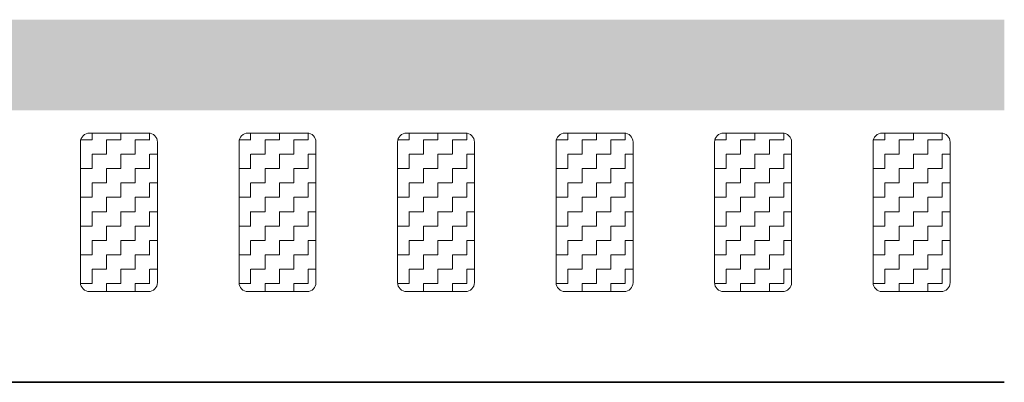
# Model space of a CAD drawing. Header units: metres. Extents: x -699 to 2316, y -1199 to 781.
# Tile 160 of 256: x -6.512 to -4.338, y -87.774 to -86.974. Entities that reach past the tile are written whole.
import ezdxf

# ---------------------------------------------------------------- set-up
doc = ezdxf.new("R2010")
doc.units = ezdxf.units.M
for name, color, linetype, lineweight in [('N-WA-VW-MARKERING_DYNAMISCH-G', 7, 'Continuous', 35), ('N-WE-VH-KANTVERHARDING-G', 210, 'Continuous', 35), ('N-WE-VW-MARKERING_LANGS_STREEP_DOORGETROKKEN_020-G', 7, 'Continuous', 18)]:
    doc.layers.add(name, color=color, linetype=linetype, lineweight=lineweight)

msp = doc.modelspace()

# ---------------------------------------------------------------- hatches: boundary and pattern name
at = {"layer": 'N-WA-VW-MARKERING_DYNAMISCH-G', "lineweight": 9}
h = msp.add_hatch(dxfattribs=at)
h.set_pattern_fill('ZIGZAG', color=8, scale=0.009999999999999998, angle=50.39495050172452, style=0)
h.set_pattern_definition([(1.027344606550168e-09, (277500.5227940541, -444237.3223828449), (0.0317499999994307, 0.0317500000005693), [0.03174999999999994, -0.03174999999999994]), (90, (277500.5545440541, -444237.3223828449), (-0.0317500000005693, 0.0317499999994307), [0.03174999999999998, -0.03174999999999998])])
edge = h.paths.add_edge_path()
edge.add_line((-6.357447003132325, -87.22430228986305), (-6.227447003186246, -87.22430228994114))
edge.add_arc((-6.227447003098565, -87.24430228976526), 0.02000000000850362, 2.0691572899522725e-08, 90.00000008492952, ccw=False)
edge.add_line((-6.207447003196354, -87.24430228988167), (-6.207447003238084, -87.55430228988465))
edge.add_arc((-6.22744700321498, -87.55430228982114), 0.01999999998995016, 270.00000008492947, 360.0000000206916, ccw=False)
edge.add_line((-6.227447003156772, -87.57430228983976), (-6.357447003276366, -87.57430228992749))
edge.add_arc((-6.357447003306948, -87.55430228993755), 0.01999999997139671, 179.9999999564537, 269.9999999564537, ccw=False)
edge.add_line((-6.377447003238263, -87.55430228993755), (-6.37744700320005, -87.2443022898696))
edge.add_arc((-6.357447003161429, -87.24430228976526), 0.01999999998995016, 89.9999999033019, 180.0000000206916, ccw=False)
h = msp.add_hatch(dxfattribs=at)
h.set_pattern_fill('ZIGZAG', color=8, scale=0.009999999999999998, angle=50.39495050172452, style=0)
h.set_pattern_definition([(1.027344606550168e-09, (277500.8727940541, -444237.3223828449), (0.0317499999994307, 0.0317500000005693), [0.03174999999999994, -0.03174999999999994]), (90, (277500.9045440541, -444237.3223828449), (-0.0317500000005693, 0.0317499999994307), [0.03174999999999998, -0.03174999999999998])])
edge = h.paths.add_edge_path()
edge.add_line((-6.007447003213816, -87.22430228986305), (-5.877447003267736, -87.22430228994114))
edge.add_arc((-5.877447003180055, -87.24430228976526), 0.02000000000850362, 2.0691572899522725e-08, 90.00000008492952, ccw=False)
edge.add_line((-5.857447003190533, -87.24430228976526), (-5.857447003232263, -87.55430228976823))
edge.add_arc((-5.877447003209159, -87.55430228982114), 0.01999999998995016, 270.00000008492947, 360.0000000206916, ccw=False)
edge.add_line((-5.877447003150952, -87.57430228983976), (-6.007447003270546, -87.57430228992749))
edge.add_arc((-6.00744700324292, -87.55430228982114), 0.01999999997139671, 179.9999999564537, 269.9999999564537, ccw=False)
edge.add_line((-6.02744700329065, -87.55430228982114), (-6.027447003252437, -87.24430228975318))
edge.add_arc((-6.00744700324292, -87.24430228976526), 0.01999999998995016, 89.9999999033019, 180.0000000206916, ccw=False)
h = msp.add_hatch(dxfattribs=at)
h.set_pattern_fill('ZIGZAG', color=8, scale=0.009999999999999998, angle=50.39495050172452, style=0)
h.set_pattern_definition([(1.027344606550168e-09, (277501.222794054, -444237.3223828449), (0.0317499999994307, 0.0317500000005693), [0.03174999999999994, -0.03174999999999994]), (90, (277501.2545440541, -444237.3223828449), (-0.0317500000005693, 0.0317499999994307), [0.03174999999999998, -0.03174999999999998])])
edge = h.paths.add_edge_path()
edge.add_line((-5.657447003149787, -87.22430228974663), (-5.527447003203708, -87.22430228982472))
edge.add_arc((-5.527447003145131, -87.24430228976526), 0.02000000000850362, 2.0691572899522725e-08, 90.00000008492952, ccw=False)
edge.add_line((-5.507447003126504, -87.24430228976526), (-5.507447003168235, -87.55430228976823))
edge.add_arc((-5.527447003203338, -87.55430228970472), 0.01999999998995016, 270.00000008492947, 360.0000000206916, ccw=False)
edge.add_line((-5.527447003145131, -87.57430228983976), (-5.657447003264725, -87.57430228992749))
edge.add_arc((-5.657447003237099, -87.55430228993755), 0.01999999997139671, 179.9999999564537, 269.9999999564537, ccw=False)
edge.add_line((-5.677447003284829, -87.55430228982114), (-5.677447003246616, -87.24430228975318))
edge.add_arc((-5.657447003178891, -87.24430228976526), 0.01999999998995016, 89.9999999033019, 180.0000000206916, ccw=False)
h = msp.add_hatch(dxfattribs=at)
h.set_pattern_fill('ZIGZAG', color=8, scale=0.009999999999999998, angle=50.39495050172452, style=0)
h.set_pattern_definition([(1.027344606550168e-09, (277501.5727940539, -444237.3223828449), (0.0317499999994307, 0.0317500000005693), [0.03174999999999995, -0.03174999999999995]), (90, (277501.604544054, -444237.3223828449), (-0.0317500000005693, 0.0317499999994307), [0.03174999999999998, -0.03174999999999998])])
edge = h.paths.add_edge_path()
edge.add_line((-5.307447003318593, -87.22430228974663), (-5.177447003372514, -87.22430228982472))
edge.add_arc((-5.177447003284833, -87.24430228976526), 0.02000000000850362, 2.0691572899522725e-08, 90.00000008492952, ccw=False)
edge.add_line((-5.157447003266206, -87.24430228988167), (-5.157447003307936, -87.55430228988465))
edge.add_arc((-5.177447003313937, -87.55430228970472), 0.01999999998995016, 270.00000008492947, 360.0000000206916, ccw=False)
edge.add_line((-5.177447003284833, -87.57430228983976), (-5.307447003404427, -87.57430228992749))
edge.add_arc((-5.307447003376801, -87.55430228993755), 0.01999999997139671, 179.9999999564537, 269.9999999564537, ccw=False)
edge.add_line((-5.327447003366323, -87.55430228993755), (-5.32744700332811, -87.2443022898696))
edge.add_arc((-5.307447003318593, -87.24430228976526), 0.01999999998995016, 89.9999999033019, 180.0000000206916, ccw=False)
h = msp.add_hatch(dxfattribs=at)
h.set_pattern_fill('ZIGZAG', color=8, scale=0.009999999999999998, angle=50.39495050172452, style=0)
h.set_pattern_definition([(1.027344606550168e-09, (277501.922794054, -444237.3223828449), (0.0317499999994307, 0.0317500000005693), [0.03174999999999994, -0.03174999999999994]), (90, (277501.954544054, -444237.3223828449), (-0.0317500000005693, 0.0317499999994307), [0.03174999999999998, -0.03174999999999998])])
edge = h.paths.add_edge_path()
edge.add_line((-4.957447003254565, -87.22430228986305), (-4.827447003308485, -87.22430228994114))
edge.add_arc((-4.827447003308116, -87.24430228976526), 0.02000000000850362, 2.0691572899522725e-08, 90.00000008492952, ccw=False)
edge.add_line((-4.807447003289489, -87.24430228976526), (-4.80744700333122, -87.55430228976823))
edge.add_arc((-4.827447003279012, -87.55430228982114), 0.01999999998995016, 270.00000008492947, 360.0000000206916, ccw=False)
edge.add_line((-4.827447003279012, -87.57430228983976), (-4.957447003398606, -87.57430228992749))
edge.add_arc((-4.95744700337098, -87.55430228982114), 0.01999999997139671, 179.9999999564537, 269.9999999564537, ccw=False)
edge.add_line((-4.977447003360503, -87.55430228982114), (-4.97744700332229, -87.24430228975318))
edge.add_arc((-4.957447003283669, -87.24430228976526), 0.01999999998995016, 89.9999999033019, 180.0000000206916, ccw=False)
h = msp.add_hatch(dxfattribs=at)
h.set_pattern_fill('ZIGZAG', color=8, scale=0.009999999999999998, angle=50.39495050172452, style=0)
h.set_pattern_definition([(1.027344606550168e-09, (277502.272794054, -444237.3223828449), (0.0317499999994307, 0.0317500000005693), [0.03174999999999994, -0.03174999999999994]), (90, (277502.304544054, -444237.3223828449), (-0.0317500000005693, 0.0317499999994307), [0.03174999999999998, -0.03174999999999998])])
edge = h.paths.add_edge_path()
edge.add_line((-4.607447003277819, -87.22430228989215), (-4.47744700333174, -87.22430228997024))
edge.add_arc((-4.477447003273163, -87.24430228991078), 0.02000000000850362, 2.0691572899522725e-08, 90.00000008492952, ccw=False)
edge.add_line((-4.457447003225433, -87.24430228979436), (-4.457447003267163, -87.55430228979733))
edge.add_arc((-4.477447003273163, -87.55430228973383), 0.01999999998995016, 270.00000008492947, 360.0000000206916, ccw=False)
edge.add_line((-4.477447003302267, -87.57430228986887), (-4.607447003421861, -87.57430228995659))
edge.add_arc((-4.607447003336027, -87.55430228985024), 0.01999999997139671, 179.9999999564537, 269.9999999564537, ccw=False)
edge.add_line((-4.627447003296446, -87.55430228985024), (-4.627447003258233, -87.24430228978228))
edge.add_arc((-4.607447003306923, -87.24430228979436), 0.01999999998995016, 89.9999999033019, 180.0000000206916, ccw=False)

# ---------------------------------------------------------------- linework, layer by layer
at = {"layer": 'N-WA-VW-MARKERING_DYNAMISCH-G', "color": 8, "lineweight": 9}
for points in [[(-6.357447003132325, -87.22430228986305), (-6.227447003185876, -87.22430228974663, -0.414213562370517), (-6.207447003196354, -87.24430228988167), (-6.207447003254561, -87.55430228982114, -0.4142135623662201), (-6.227447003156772, -87.57430228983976), (-6.357447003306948, -87.57430228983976, -0.4142135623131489), (-6.377447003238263, -87.55430228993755), (-6.377447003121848, -87.24430228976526, -0.4142135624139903)], [(-6.007447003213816, -87.22430228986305), (-5.877447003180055, -87.22430228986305, -0.414213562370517), (-5.857447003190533, -87.24430228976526), (-5.857447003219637, -87.55430228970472, -0.4142135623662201), (-5.877447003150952, -87.57430228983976), (-6.007447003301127, -87.57430228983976, -0.4142135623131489), (-6.02744700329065, -87.55430228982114), (-6.027447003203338, -87.24430228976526, -0.4142135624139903)], [(-5.657447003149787, -87.22430228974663), (-5.527447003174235, -87.22430228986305, -0.414213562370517), (-5.507447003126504, -87.24430228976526), (-5.507447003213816, -87.55430228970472, -0.4142135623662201), (-5.527447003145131, -87.57430228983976), (-5.657447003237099, -87.57430228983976, -0.4142135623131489), (-5.677447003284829, -87.55430228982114), (-5.677447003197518, -87.24430228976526, -0.4142135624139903)], [(-5.307447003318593, -87.22430228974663), (-5.177447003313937, -87.22430228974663, -0.414213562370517), (-5.157447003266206, -87.24430228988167), (-5.157447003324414, -87.55430228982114, -0.4142135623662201), (-5.177447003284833, -87.57430228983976), (-5.307447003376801, -87.57430228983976, -0.4142135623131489), (-5.327447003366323, -87.55430228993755), (-5.32744700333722, -87.24430228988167, -0.4142135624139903)], [(-4.957447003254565, -87.22430228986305), (-4.827447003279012, -87.22430228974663, -0.414213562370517), (-4.807447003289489, -87.24430228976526), (-4.807447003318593, -87.55430228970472, -0.4142135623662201), (-4.827447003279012, -87.57430228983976), (-4.957447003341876, -87.57430228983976, -0.4142135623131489), (-4.977447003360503, -87.55430228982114), (-4.977447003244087, -87.24430228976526, -0.4142135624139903)], [(-4.607447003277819, -87.22430228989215), (-4.47744700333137, -87.22430228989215, -0.414213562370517), (-4.457447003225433, -87.24430228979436), (-4.457447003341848, -87.55430228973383, -0.4142135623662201), (-4.477447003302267, -87.57430228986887), (-4.607447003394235, -87.57430228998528, -0.4142135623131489), (-4.627447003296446, -87.55430228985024), (-4.627447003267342, -87.24430228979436, -0.4142135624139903)]]:
    msp.add_lwpolyline(points, format="xyb", close=True, dxfattribs=at)
at = {"layer": 'N-WE-VH-KANTVERHARDING-G'}
msp.add_line((-37.60541059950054, -87.77430229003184), (-4.337710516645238, -87.7743022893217), dxfattribs=at)
at = {"layer": 'N-WE-VW-MARKERING_LANGS_STREEP_DOORGETROKKEN_020-G', "color": 253, "linetype": 'Continuous'}
msp.add_solid([(-37.60441059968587, -87.17430229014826), (-4.337710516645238, -87.17430229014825), (-37.60441059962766, -86.97430229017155), (-4.337710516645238, -86.97430229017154)], dxfattribs=at)

doc.saveas('drawing.dxf')
